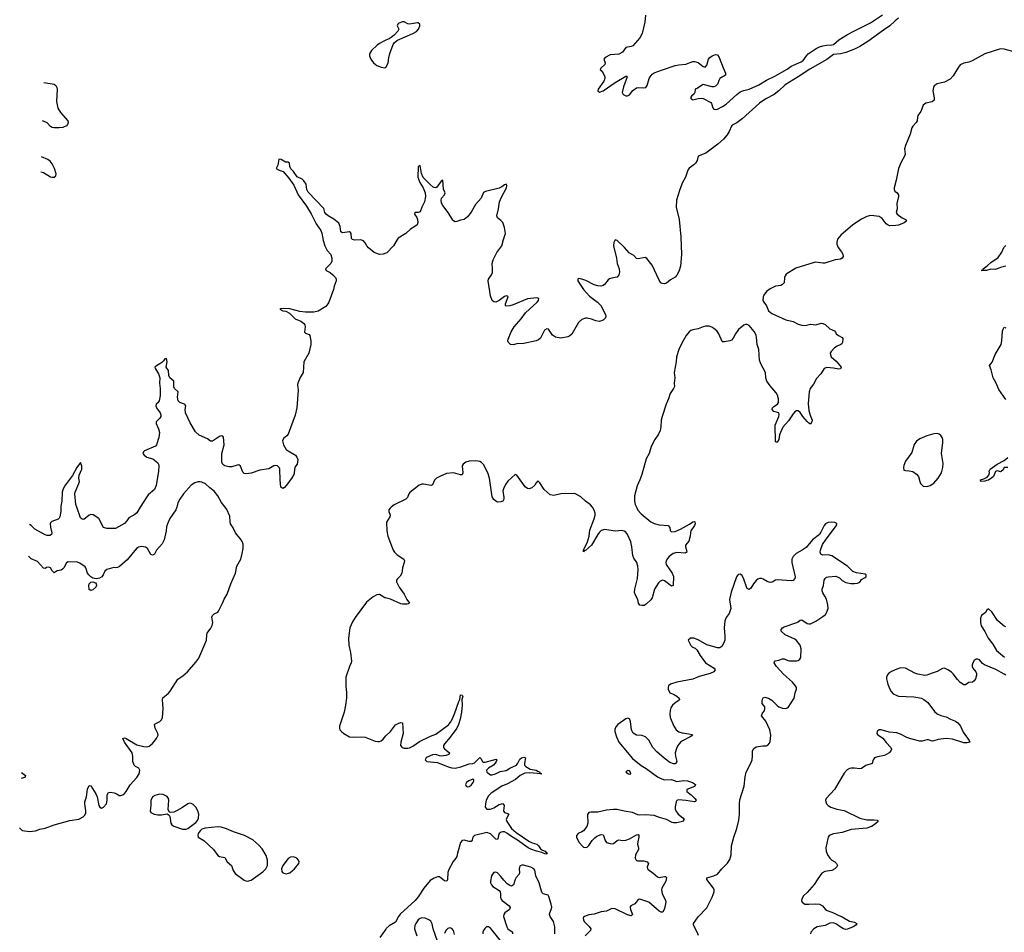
# Model space of a CAD drawing. Header units: inches. Extents: x 1694897 to 1849880, y 907231 to 1017944.
# Tile 8 of 171: x 1695839 to 1707032, y 945169 to 955539. Entities that reach past the tile are written whole.
import ezdxf

# ---------------------------------------------------------------- set-up
doc = ezdxf.new("R2010")
doc.units = ezdxf.units.IN
doc.header["$MEASUREMENT"] = 0
for name, color, linetype in [('B6994', 7, 'Continuous'), ('B6995', 7, 'Continuous'), ('B7904', 7, 'Continuous'), ('B7905', 7, 'Continuous')]:
    doc.layers.add(name, color=color, linetype=linetype)

msp = doc.modelspace()

# ---------------------------------------------------------------- linework, layer by layer
at = {"layer": 'B6994', "color": 6, "elevation": 600}
for points in [[(1695839, 946357), (1695843, 946350), (1695867, 946327), (1695950, 946316), (1696018, 946322), (1696070, 946342), (1696130, 946354), (1696230, 946390), (1696410, 946439), (1696510, 946455), (1696560, 946480), (1696580, 946500), (1696592, 946528), (1696593, 946550), (1696580, 946630), (1696580, 946650), (1696600, 946710), (1696610, 946796), (1696630, 946838), (1696650, 946832), (1696704, 946744), (1696719, 946710), (1696740, 946610), (1696750, 946590), (1696770, 946580), (1696794, 946590), (1696825, 946630), (1696835, 946670), (1696835, 946730), (1696850, 946757), (1696870, 946762), (1696914, 946754), (1696942, 946742), (1696970, 946723), (1696990, 946722), (1697010, 946731), (1697030, 946745), (1697051, 946769), (1697095, 946845), (1697172, 946928), (1697197, 946970), (1697206, 947010), (1697195, 947035), (1697155, 947055), (1697142, 947070), (1697126, 947110), (1697126, 947170), (1697117, 947210), (1697030, 947331), (1697012, 947370), (1697030, 947377), (1697048, 947370), (1697170, 947301), (1697250, 947281), (1697290, 947277), (1697310, 947285), (1697350, 947313), (1697396, 947370), (1697413, 947410), (1697410, 947430), (1697378, 947490), (1697371, 947529), (1697381, 947539), (1697434, 947566), (1697450, 947584), (1697461, 947610), (1697472, 947712), (1697462, 947810), (1697467, 947833), (1697530, 947887), (1697550, 947911), (1697636, 948044), (1697695, 948085), (1697746, 948130), (1697841, 948239), (1697874, 948286), (1697957, 948470), (1697963, 948490), (1697965, 948550), (1697971, 948569), (1698014, 948626), (1698026, 948654), (1698035, 948690), (1698023, 948750), (1698030, 948770), (1698050, 948787), (1698090, 948807), (1698100, 948820), (1698132, 948888), (1698150, 948915), (1698165, 948955), (1698198, 949010), (1698240, 949130), (1698291, 949249), (1698309, 949331), (1698352, 949410), (1698370, 949474), (1698380, 949530), (1698378, 949578), (1698369, 949610), (1698358, 949630), (1698294, 949710), (1698266, 949766), (1698237, 949810), (1698232, 949830), (1698230, 949899), (1698195, 949975), (1698175, 950000)], [(1697624, 950000), (1697616, 949970), (1697548, 949870), (1697519, 949810), (1697510, 949775), (1697506, 949730), (1697482, 949630), (1697458, 949582), (1697394, 949510), (1697370, 949467), (1697350, 949453), (1697330, 949463), (1697291, 949530), (1697270, 949544), (1697226, 949554), (1697190, 949547), (1697169, 949530), (1697060, 949400), (1696973, 949327), (1696950, 949315), (1696930, 949311), (1696910, 949313), (1696830, 949290), (1696808, 949272), (1696790, 949230), (1696773, 949210), (1696746, 949194), (1696710, 949186), (1696672, 949192), (1696647, 949207), (1696624, 949230), (1696611, 949250), (1696591, 949311), (1696582, 949322), (1696525, 949365), (1696495, 949375), (1696390, 949379), (1696370, 949367), (1696340, 949310), (1696326, 949294), (1696310, 949285), (1696265, 949275), (1696230, 949253), (1696210, 949276), (1696190, 949311), (1696170, 949319), (1696146, 949314), (1696130, 949303), (1696110, 949307), (1696041, 949381), (1695970, 949413), (1695940, 949443)], [(1696308, 950000), (1696307, 949950), (1696297, 949890), (1696290, 949876), (1696276, 949864), (1696204, 949836), (1696190, 949823), (1696186, 949810), (1696188, 949772), (1696205, 949710), (1696200, 949690), (1696181, 949679), (1696150, 949679), (1696130, 949685), (1696010, 949749), (1695971, 949791), (1695951, 949803)], [(1697210, 950000), (1697170, 949935), (1697150, 949915), (1697081, 949879), (1697057, 949843), (1697030, 949816), (1696930, 949759), (1696830, 949756), (1696791, 949770), (1696739, 949870), (1696673, 949913), (1696650, 949918), (1696630, 949908), (1696570, 949860), (1696550, 949863), (1696530, 949878), (1696489, 950000)], [(1700000, 948969), (1699990, 948971), (1699930, 949006), (1699898, 949002), (1699859, 948981), (1699781, 948919), (1699654, 948746), (1699624, 948696), (1699594, 948630), (1699578, 948510), (1699579, 948430), (1699601, 948350), (1699610, 948250), (1699607, 948230), (1699588, 948190), (1699546, 948070), (1699546, 947970), (1699556, 947890), (1699553, 947833), (1699543, 947750), (1699527, 947670), (1699474, 947510), (1699473, 947490), (1699480, 947470), (1699497, 947450), (1699524, 947430), (1699590, 947391), (1699630, 947386), (1699730, 947390), (1699766, 947386), (1699882, 947342), (1699910, 947336), (1699930, 947338), (1699950, 947346), (1699970, 947363), (1700000, 947400)], [(1695860, 946985), (1695904, 946950), (1695902, 946938), (1695899, 946930), (1695858, 946918)], [(1700000, 945203), (1699932, 945110)]]:
    msp.add_lwpolyline(points, dxfattribs=at)
for points in [[(1696650, 949052), (1696630, 949064), (1696626, 949110), (1696630, 949130), (1696639, 949141), (1696650, 949148), (1696670, 949151), (1696700, 949140), (1696710, 949130), (1696714, 949110), (1696705, 949090), (1696670, 949060)], [(1697430, 946739), (1697376, 946724), (1697350, 946707), (1697330, 946668), (1697329, 946610), (1697322, 946550), (1697332, 946530), (1697367, 946510), (1697410, 946503), (1697450, 946504), (1697517, 946517), (1697540, 946500), (1697546, 946486), (1697558, 946410), (1697570, 946389), (1697590, 946377), (1697690, 946341), (1697730, 946340), (1697750, 946347), (1697843, 946417), (1697862, 946438), (1697873, 946467), (1697875, 946510), (1697866, 946550), (1697840, 946590), (1697810, 946621), (1697790, 946634), (1697770, 946636), (1697750, 946628), (1697692, 946588), (1697630, 946553), (1697590, 946535), (1697551, 946531), (1697537, 946537), (1697526, 946566), (1697534, 946670), (1697531, 946691), (1697514, 946714), (1697470, 946735)], [(1698090, 946367), (1697949, 946351), (1697910, 946340), (1697890, 946324), (1697867, 946290), (1697863, 946270), (1697870, 946250), (1697931, 946211), (1698042, 946110), (1698090, 946041), (1698110, 946029), (1698170, 946019), (1698199, 945970), (1698248, 945930), (1698265, 945870), (1698290, 945839), (1698390, 945763), (1698410, 945753), (1698430, 945750), (1698470, 945762), (1698604, 945856), (1698636, 945890), (1698655, 945930), (1698658, 945990), (1698643, 946043), (1698596, 946116), (1698559, 946159), (1698490, 946218), (1698393, 946270), (1698270, 946312), (1698190, 946345), (1698130, 946362)], [(1698950, 946026), (1698916, 946024), (1698890, 946009), (1698830, 945930), (1698815, 945890), (1698820, 945860), (1698826, 945850), (1698841, 945841), (1698870, 945834), (1698910, 945846), (1698965, 945890), (1699011, 945950), (1699015, 945970), (1699007, 945990), (1698989, 946010)]]:
    msp.add_lwpolyline(points, close=True, dxfattribs=at)
at = {"layer": 'B6995', "color": 6}
for points, elevation in [([(1700000, 955305), (1699970, 955292), (1699930, 955268), (1699904, 955250), (1699839, 955190), (1699817, 955150), (1699816, 955130), (1699830, 955090), (1699862, 955050), (1699900, 955020), (1699950, 954998), (1699990, 954992), (1700000, 955000)], 700), ([(1696114, 954824), (1696230, 954805), (1696252, 954790), (1696261, 954770), (1696265, 954750), (1696259, 954610), (1696272, 954532), (1696303, 954483), (1696386, 954390), (1696389, 954370), (1696384, 954350), (1696370, 954334), (1696330, 954314), (1696290, 954310), (1696230, 954312), (1696210, 954315), (1696190, 954325), (1696150, 954368), (1696110, 954387), (1696100, 954389)], 700), ([(1696081, 953810), (1696110, 953802), (1696190, 953755), (1696210, 953748), (1696230, 953748), (1696250, 953766), (1696253, 953787), (1696236, 953850), (1696210, 953900), (1696185, 953930), (1696160, 953950), (1696087, 953982)], 700), ([(1700000, 952886), (1699970, 952876), (1699930, 952872), (1699870, 952894), (1699806, 952946), (1699786, 952970), (1699765, 953005), (1699746, 953026), (1699716, 953036), (1699650, 953035), (1699623, 953043), (1699612, 953052), (1699609, 953110), (1699601, 953121), (1699587, 953127), (1699510, 953119), (1699490, 953130), (1699482, 953190), (1699466, 953226), (1699412, 953272), (1699347, 953310), (1699322, 953330), (1699309, 953350), (1699295, 953395), (1699119, 953579), (1699102, 953610), (1699095, 953670), (1699070, 953709), (1699050, 953726), (1698995, 953755), (1698953, 953813), (1698923, 953843), (1698911, 953870), (1698906, 953910), (1698890, 953919), (1698862, 953922), (1698810, 953950), (1698785, 953955), (1698775, 953885), (1698754, 953850), (1698789, 953830), (1698834, 953814), (1698900, 953740), (1698957, 953657), (1699006, 953550), (1699100, 953420), (1699152, 953332), (1699210, 953219), (1699263, 953143), (1699274, 953114), (1699288, 953030), (1699308, 952968), (1699335, 952915), (1699375, 952870), (1699389, 952830), (1699386, 952794), (1699377, 952770), (1699315, 952710), (1699323, 952690), (1699367, 952667), (1699400, 952640), (1699429, 952609), (1699436, 952590), (1699435, 952570), (1699414, 952510), (1699408, 952472), (1699355, 952330), (1699343, 952310), (1699318, 952282), (1699231, 952229), (1699184, 952216), (1699090, 952215), (1699024, 952224), (1698910, 952254), (1698841, 952259), (1698805, 952255), (1698798, 952250), (1698830, 952231), (1698866, 952226), (1698905, 952205), (1698970, 952140), (1699034, 952114), (1699066, 952090), (1699079, 952070), (1699086, 952050), (1699075, 951990), (1699090, 951977), (1699130, 951961), (1699139, 951950), (1699150, 951890), (1699148, 951850), (1699126, 951750), (1699070, 951650), (1699060, 951530), (1699027, 951473), (1699000, 951410), (1698998, 951390), (1699006, 951330), (1698988, 951130), (1698970, 951044), (1698890, 950830), (1698875, 950810), (1698840, 950780), (1698828, 950752), (1698839, 950710), (1698870, 950656), (1698890, 950639), (1698973, 950590), (1698991, 950570), (1699001, 950541), (1698993, 950490), (1698966, 950454), (1698961, 950390), (1698954, 950370), (1698930, 950325), (1698870, 950245), (1698850, 950222), (1698830, 950212), (1698809, 950229), (1698800, 950310), (1698798, 950430), (1698790, 950450), (1698770, 950470), (1698750, 950474), (1698730, 950469), (1698670, 950437), (1698570, 950421), (1698470, 950385), (1698418, 950378), (1698390, 950383), (1698376, 950396), (1698350, 950467), (1698330, 950480), (1698310, 950479), (1698250, 950460), (1698218, 950458), (1698170, 950469), (1698150, 950486), (1698138, 950510), (1698136, 950570), (1698139, 950610), (1698164, 950710), (1698157, 950797), (1698150, 950807), (1698130, 950810), (1698110, 950802), (1698030, 950749), (1698010, 950750), (1697975, 950775), (1697878, 950818), (1697837, 950857), (1697777, 950957), (1697725, 951070), (1697720, 951110), (1697728, 951150), (1697722, 951162), (1697714, 951170), (1697661, 951190), (1697641, 951210), (1697633, 951250), (1697639, 951310), (1697600, 951350), (1697590, 951367), (1697590, 951430), (1697547, 951470), (1697536, 951496), (1697530, 951554), (1697505, 951590), (1697515, 951650), (1697510, 951691), (1697490, 951686), (1697476, 951664), (1697456, 951644), (1697433, 951627), (1697393, 951607), (1697377, 951590), (1697383, 951570), (1697416, 951516), (1697432, 951470), (1697428, 951410), (1697437, 951350), (1697438, 951270), (1697425, 951210), (1697410, 951186), (1697391, 951170), (1697387, 951150), (1697395, 951130), (1697437, 951070), (1697444, 951050), (1697443, 951030), (1697434, 951010), (1697392, 950968), (1697392, 950950), (1697417, 950890), (1697427, 950850), (1697422, 950790), (1697396, 950710), (1697385, 950695), (1697260, 950640), (1697245, 950630), (1697241, 950610), (1697253, 950590), (1697286, 950570), (1697352, 950550), (1697410, 950502), (1697417, 950490), (1697421, 950470), (1697418, 950410), (1697392, 950248), (1697370, 950199), (1697301, 950139), (1697283, 950117), (1697210, 950000)], 600), ([(1696489, 950000), (1696478, 950030), (1696466, 950150), (1696469, 950171), (1696513, 950270), (1696518, 950290), (1696513, 950330), (1696516, 950364), (1696546, 950430), (1696545, 950465), (1696530, 950506), (1696490, 950450), (1696439, 950361), (1696350, 950237), (1696330, 950197), (1696323, 950170), (1696319, 950070), (1696308, 950010), (1696308, 950000)], 600), ([(1698175, 950000), (1698133, 950053), (1698091, 950130), (1698050, 950183), (1698001, 950221), (1697950, 950267), (1697910, 950285), (1697890, 950289), (1697870, 950288), (1697830, 950276), (1697790, 950250), (1697700, 950150), (1697658, 950090), (1697638, 950050), (1697624, 950000)], 600)]:
    msp.add_lwpolyline(points, dxfattribs=dict(at, elevation=elevation))
at = {"layer": 'B7904', "color": 6}
for points, elevation in [([(1700062, 950000), (1700049, 949990), (1700035, 949970), (1700035, 949950), (1700050, 949910), (1700047, 949890), (1700010, 949830), (1700013, 949730), (1700024, 949670), (1700086, 949510), (1700098, 949490), (1700130, 949457), (1700206, 949410), (1700212, 949390), (1700210, 949370), (1700190, 949310), (1700182, 949250), (1700164, 949216), (1700130, 949183), (1700124, 949170), (1700124, 949150), (1700152, 949090), (1700210, 949010), (1700239, 948950), (1700270, 948910), (1700259, 948901), (1700242, 948898), (1700190, 948898), (1700170, 948902), (1700056, 948956), (1700000, 948969)], 600), ([(1702850, 950000), (1702866, 949966), (1702903, 949923), (1703014, 949834), (1703050, 949813), (1703110, 949800), (1703210, 949790), (1703230, 949770), (1703235, 949735), (1703243, 949723), (1703250, 949719), (1703290, 949725), (1703350, 949749), (1703455, 949805), (1703490, 949834), (1703510, 949838), (1703513, 949833), (1703516, 949810), (1703511, 949790), (1703470, 949730), (1703463, 949710), (1703461, 949670), (1703446, 949614), (1703408, 949570), (1703408, 949550), (1703420, 949510), (1703422, 949490), (1703417, 949483), (1703404, 949476), (1703310, 949483), (1703266, 949474), (1703221, 949439), (1703202, 949418), (1703189, 949391), (1703186, 949370), (1703189, 949350), (1703255, 949250), (1703273, 949213), (1703268, 949110), (1703250, 949104), (1703170, 949162), (1703150, 949170), (1703120, 949160), (1703099, 949141), (1703055, 949070), (1703029, 948970), (1703014, 948946), (1702962, 948898), (1702936, 948884), (1702910, 948881), (1702890, 948888), (1702873, 948910), (1702864, 948950), (1702839, 948999), (1702829, 949030), (1702833, 949070), (1702863, 949190), (1702868, 949290), (1702864, 949330), (1702854, 949370), (1702822, 949422), (1702810, 949450), (1702799, 949550), (1702785, 949605), (1702750, 949688), (1702730, 949715), (1702710, 949729), (1702685, 949735), (1702610, 949729), (1702490, 949746), (1702450, 949734), (1702430, 949716), (1702412, 949690), (1702338, 949570), (1702270, 949506), (1702255, 949505), (1702250, 949493), (1702247, 949510), (1702294, 949606), (1702311, 949669), (1702321, 949739), (1702370, 949869), (1702379, 949910), (1702380, 949930), (1702370, 949964), (1702350, 949999), (1702349, 950000)], 600), ([(1703554, 945134), (1703542, 945170), (1703499, 945250), (1703497, 945270), (1703550, 945346), (1703651, 945449), (1703710, 945570), (1703732, 945630), (1703732, 945650), (1703725, 945670), (1703649, 945770), (1703652, 945788), (1703731, 945809), (1703770, 945830), (1703820, 945890), (1703886, 945954), (1703910, 945995), (1703926, 946050), (1703929, 946150), (1703956, 946250), (1703993, 946350), (1704015, 946445), (1704023, 946510), (1704021, 946630), (1704026, 946674), (1704073, 946830), (1704085, 946935), (1704098, 946990), (1704151, 947090), (1704166, 947130), (1704171, 947169), (1704170, 947233), (1704183, 947257), (1704210, 947275), (1704288, 947288), (1704330, 947288), (1704345, 947295), (1704362, 947318), (1704370, 947339), (1704376, 947410), (1704366, 947470), (1704321, 947570), (1704273, 947630), (1704278, 947650), (1704306, 947690), (1704311, 947710), (1704308, 947730), (1704281, 947770), (1704278, 947790), (1704283, 947817), (1704290, 947833), (1704310, 947842), (1704350, 947831), (1704390, 947807), (1704450, 947745), (1704470, 947731), (1704510, 947717), (1704549, 947711), (1704576, 947724), (1704643, 947830), (1704653, 947890), (1704669, 947930), (1704668, 947950), (1704657, 947970), (1704624, 948010), (1704523, 948103), (1704442, 948190), (1704415, 948230), (1704418, 948242), (1704428, 948252), (1704470, 948260), (1704510, 948275), (1704530, 948276), (1704570, 948257), (1704590, 948254), (1704668, 948252), (1704690, 948257), (1704708, 948272), (1704717, 948290), (1704724, 948390), (1704710, 948430), (1704670, 948485), (1704650, 948500), (1704541, 948550), (1704495, 948590), (1704494, 948610), (1704512, 948630), (1704530, 948640), (1704672, 948688), (1704690, 948697), (1704710, 948715), (1704730, 948718), (1704790, 948679), (1704810, 948673), (1704830, 948674), (1704890, 948704), (1704970, 948757), (1704998, 948782), (1705015, 948805), (1705023, 948830), (1705028, 948850), (1705027, 948890), (1705010, 948954), (1704992, 948990), (1704967, 949027), (1704960, 949050), (1704962, 949070), (1704977, 949110), (1704985, 949170), (1704995, 949190), (1705010, 949203), (1705031, 949209), (1705115, 949215), (1705158, 949198), (1705190, 949168), (1705230, 949144), (1705287, 949133), (1705327, 949133), (1705363, 949137), (1705390, 949148), (1705410, 949177), (1705450, 949199), (1705461, 949210), (1705461, 949230), (1705450, 949238), (1705350, 949252), (1705310, 949269), (1705250, 949330), (1705070, 949448), (1705030, 949457), (1704970, 949454), (1704947, 949467), (1704940, 949490), (1704941, 949510), (1704966, 949574), (1705005, 949635), (1705124, 949790), (1705129, 949810), (1705119, 949819), (1705106, 949826), (1705071, 949831), (1705030, 949825), (1705000, 949810), (1704982, 949790), (1704945, 949715), (1704929, 949691), (1704850, 949628), (1704779, 949541), (1704735, 949510), (1704666, 949474), (1704630, 949440), (1704616, 949410), (1704615, 949370), (1704654, 949210), (1704650, 949190), (1704632, 949168), (1704610, 949163), (1704450, 949174), (1704430, 949171), (1704392, 949148), (1704370, 949145), (1704337, 949157), (1704290, 949183), (1704270, 949189), (1704250, 949189), (1704230, 949181), (1704210, 949166), (1704180, 949130), (1704150, 949078), (1704130, 949065), (1704110, 949077), (1704105, 949085), (1704070, 949183), (1704050, 949223), (1704030, 949238), (1704006, 949234), (1703986, 949210), (1703925, 949035), (1703909, 948950), (1703924, 948850), (1703903, 948790), (1703870, 948745), (1703856, 948710), (1703847, 948627), (1703854, 948534), (1703853, 948490), (1703841, 948450), (1703822, 948418), (1703799, 948401), (1703770, 948400), (1703650, 948436), (1703550, 948494), (1703501, 948510), (1703463, 948510), (1703439, 948490), (1703470, 948429), (1703489, 948409), (1703516, 948396), (1703537, 948377), (1703574, 948314), (1703634, 948230), (1703734, 948170), (1703743, 948150), (1703728, 948130), (1703689, 948111), (1703564, 948076), (1703490, 948045), (1703309, 948011), (1703239, 947990), (1703215, 947970), (1703210, 947956), (1703210, 947930), (1703230, 947890), (1703270, 947875), (1703311, 947851), (1703334, 947830), (1703339, 947810), (1703281, 947770), (1703261, 947750), (1703241, 947719), (1703232, 947690), (1703228, 947650), (1703232, 947610), (1703274, 947510), (1703302, 947470), (1703330, 947447), (1703370, 947436), (1703446, 947426), (1703478, 947418), (1703490, 947410), (1703462, 947390), (1703375, 947345), (1703352, 947328), (1703321, 947290), (1703304, 947256), (1703292, 947210), (1703294, 947170), (1703310, 947110), (1703299, 947090), (1703290, 947084), (1703270, 947083), (1703230, 947100), (1703166, 947146), (1703080, 947220), (1703036, 947270), (1702990, 947354), (1702952, 947390), (1702910, 947405), (1702850, 947411), (1702830, 947420), (1702813, 947433), (1702793, 947470), (1702784, 947564), (1702770, 947596), (1702750, 947601), (1702730, 947594), (1702640, 947530), (1702616, 947504), (1702605, 947475), (1702606, 947450), (1702622, 947390), (1702650, 947330), (1702805, 947145), (1702904, 947064), (1702960, 947030), (1703090, 946936), (1703119, 946919), (1703170, 946900), (1703250, 946906), (1703310, 946883), (1703387, 946893), (1703430, 946890), (1703487, 946870), (1703522, 946850), (1703512, 946830), (1703490, 946817), (1703422, 946790), (1703421, 946770), (1703471, 946731), (1703515, 946690), (1703530, 946670), (1703523, 946657), (1703510, 946650), (1703410, 946668), (1703327, 946673), (1703310, 946668), (1703301, 946650), (1703290, 946594), (1703291, 946570), (1703297, 946550), (1703326, 946510), (1703379, 946470), (1703393, 946450), (1703373, 946430), (1703310, 946414), (1703270, 946414), (1703257, 946417), (1703190, 946452), (1703114, 946474), (1703050, 946498), (1702950, 946504), (1702890, 946499), (1702864, 946504), (1702806, 946530), (1702710, 946545), (1702630, 946565), (1702590, 946566), (1702510, 946558), (1702410, 946535), (1702330, 946536), (1702310, 946531), (1702294, 946506), (1702296, 946410), (1702288, 946370), (1702250, 946322), (1702231, 946309), (1702188, 946292), (1702170, 946270), (1702169, 946250), (1702175, 946230), (1702199, 946190), (1702234, 946150), (1702250, 946137), (1702270, 946131), (1702290, 946137), (1702310, 946154), (1702347, 946213), (1702376, 946244), (1702400, 946260), (1702450, 946280), (1702470, 946277), (1702477, 946270), (1702494, 946214), (1702510, 946191), (1702550, 946177), (1702570, 946174), (1702590, 946179), (1702630, 946214), (1702650, 946219), (1702690, 946212), (1702730, 946216), (1702770, 946230), (1702850, 946277), (1702870, 946279), (1702879, 946270), (1702879, 946250), (1702864, 946196), (1702863, 946170), (1702874, 946130), (1702873, 946110), (1702840, 946050), (1702836, 946010), (1702845, 945990), (1702862, 945982), (1702930, 945981), (1702972, 945970), (1702986, 945950), (1702972, 945910), (1702975, 945890), (1702983, 945883), (1703042, 945842), (1703090, 945800), (1703110, 945793), (1703170, 945804), (1703182, 945802), (1703193, 945790), (1703186, 945750), (1703140, 945670), (1703135, 945650), (1703142, 945610), (1703180, 945530), (1703185, 945510), (1703170, 945441), (1703150, 945398), (1703130, 945398), (1703110, 945411), (1702990, 945510), (1702890, 945547), (1702870, 945543), (1702847, 945510), (1702830, 945494), (1702786, 945470), (1702780, 945460), (1702777, 945450), (1702782, 945430), (1702807, 945370), (1702790, 945356), (1702750, 945369), (1702610, 945434), (1702570, 945439), (1702510, 945410), (1702450, 945403), (1702370, 945377), (1702310, 945368), (1702259, 945350), (1702250, 945340), (1702245, 945330), (1702247, 945310), (1702257, 945290), (1702314, 945234), (1702331, 945210), (1702328, 945190), (1702268, 945130)], 700), ([(1707050, 948639), (1707030, 948646), (1706984, 948684), (1706953, 948713), (1706890, 948812), (1706850, 948845), (1706831, 948830), (1706817, 948803), (1706771, 948770), (1706760, 948740), (1706761, 948690), (1706770, 948650), (1706809, 948589), (1706849, 948510), (1706902, 948442), (1706943, 948370), (1707034, 948294)], 700), ([(1707050, 948092), (1707030, 948101), (1706936, 948156), (1706808, 948208), (1706785, 948225), (1706750, 948265), (1706730, 948274), (1706710, 948273), (1706690, 948259), (1706672, 948230), (1706667, 948210), (1706666, 948190), (1706674, 948170), (1706707, 948130), (1706715, 948110), (1706716, 948090), (1706705, 948050), (1706690, 948025), (1706670, 948012), (1706630, 948006), (1706590, 947980), (1706570, 947981), (1706530, 948009), (1706500, 948040), (1706450, 948108), (1706430, 948126), (1706390, 948153), (1706350, 948169), (1706330, 948165), (1706269, 948131), (1706210, 948115), (1706150, 948091), (1706130, 948089), (1706050, 948102), (1706013, 948113), (1705910, 948169), (1705853, 948173), (1705810, 948160), (1705750, 948132), (1705715, 948110), (1705704, 948096), (1705694, 948070), (1705693, 948050), (1705706, 947990), (1705731, 947930), (1705746, 947906), (1705770, 947880), (1705802, 947862), (1705830, 947853), (1706004, 947844), (1706090, 947828), (1706116, 947816), (1706161, 947781), (1706239, 947679), (1706270, 947651), (1706310, 947632), (1706370, 947619), (1706418, 947590), (1706475, 947570), (1706504, 947550), (1706533, 947513), (1706564, 947444), (1706632, 947350), (1706639, 947330), (1706610, 947322), (1706570, 947323), (1706442, 947362), (1706370, 947370), (1706279, 947361), (1706230, 947343), (1706210, 947342), (1706170, 947356), (1706150, 947358), (1706098, 947342), (1706070, 947340), (1705968, 947368), (1705924, 947384), (1705850, 947421), (1705810, 947434), (1705724, 947444), (1705630, 947471), (1705610, 947468), (1705590, 947455), (1705585, 947450), (1705583, 947430), (1705590, 947418), (1705650, 947376), (1705690, 947325), (1705742, 947270), (1705749, 947250), (1705742, 947230), (1705721, 947210), (1705670, 947180), (1705590, 947163), (1705556, 947150), (1705542, 947130), (1705531, 947089), (1705457, 947063), (1705410, 947030), (1705390, 947025), (1705330, 947033), (1705290, 947034), (1705270, 947030), (1705244, 947016), (1705210, 946977), (1705102, 946790), (1705008, 946690), (1704999, 946670), (1705002, 946650), (1705012, 946630), (1705030, 946610), (1705061, 946590), (1705129, 946569), (1705212, 946552), (1705390, 946465), (1705470, 946446), (1705548, 946448), (1705585, 946445), (1705598, 946430), (1705552, 946390), (1705521, 946370), (1705470, 946352), (1705290, 946338), (1705190, 946303), (1705091, 946289), (1705042, 946270), (1705028, 946252), (1705024, 946236), (1705004, 946130), (1705005, 946090), (1705021, 946050), (1705047, 946010), (1705070, 945990), (1705106, 945970), (1705125, 945950), (1705134, 945930), (1705128, 945912), (1705104, 945890), (1705070, 945871), (1704990, 945861), (1704959, 945841), (1704910, 945778), (1704869, 945711), (1704790, 945621), (1704750, 945583), (1704729, 945550), (1704727, 945530), (1704734, 945510), (1704765, 945490), (1704810, 945487), (1704890, 945494), (1704930, 945488), (1704966, 945470), (1704998, 945430), (1705017, 945417), (1705090, 945390), (1705142, 945362), (1705190, 945345), (1705270, 945296), (1705330, 945285), (1705356, 945270), (1705344, 945250), (1705312, 945230), (1705250, 945203), (1705230, 945202), (1705204, 945210), (1705165, 945230), (1705123, 945263), (1705090, 945276), (1705050, 945272), (1704994, 945246), (1704906, 945230), (1704867, 945210), (1704834, 945170), (1704828, 945150)], 700), ([(1700000, 947400), (1700054, 947450), (1700110, 947528), (1700150, 947547), (1700172, 947552), (1700189, 947549), (1700197, 947430), (1700171, 947330), (1700169, 947290), (1700188, 947270), (1700210, 947262), (1700250, 947260), (1700270, 947266), (1700310, 947286), (1700384, 947336), (1700510, 947397), (1700570, 947419), (1700715, 947525), (1700748, 947572), (1700782, 947650), (1700830, 947790), (1700844, 947816), (1700850, 947866), (1700870, 947865), (1700875, 947850), (1700865, 947815), (1700870, 947750), (1700862, 947670), (1700848, 947590), (1700828, 947530), (1700810, 947490), (1700733, 947387), (1700669, 947310), (1700658, 947290), (1700657, 947270), (1700670, 947252), (1700724, 947210), (1700719, 947190), (1700682, 947178), (1700630, 947171), (1700610, 947173), (1700568, 947188), (1700530, 947187), (1700470, 947158), (1700459, 947150), (1700448, 947130), (1700469, 947109), (1700590, 947097), (1700710, 947048), (1700750, 947039), (1700790, 947036), (1700855, 947050), (1700950, 947084), (1700990, 947086), (1701010, 947093), (1701070, 947155), (1701083, 947143), (1701099, 947110), (1701110, 947101), (1701130, 947101), (1701256, 947136), (1701262, 947130), (1701257, 947110), (1701244, 947090), (1701224, 947070), (1701167, 947033), (1701147, 947010), (1701148, 946990), (1701160, 946980), (1701190, 946960), (1701210, 946958), (1701247, 946970), (1701302, 946998), (1701370, 947009), (1701410, 947035), (1701485, 947070), (1701501, 947090), (1701525, 947135), (1701542, 947150), (1701570, 947158), (1701590, 947150), (1701576, 947090), (1701579, 947070), (1701593, 947053), (1701643, 947023), (1701710, 947010), (1701730, 947001), (1701753, 946990), (1701753, 946973), (1701773, 946970), (1701630, 946983), (1701582, 946978), (1701528, 946952), (1701475, 946905), (1701385, 946855), (1701320, 946830), (1701200, 946750), (1701170, 946718), (1701141, 946670), (1701133, 946630), (1701132, 946590), (1701150, 946567), (1701190, 946568), (1701230, 946585), (1701290, 946620), (1701332, 946632), (1701346, 946610), (1701340, 946550), (1701343, 946543), (1701351, 946531), (1701390, 946519), (1701401, 946510), (1701376, 946470), (1701370, 946450), (1701378, 946430), (1701430, 946350), (1701484, 946304), (1701626, 946206), (1701666, 946186), (1701716, 946170), (1701737, 946150), (1701758, 946118), (1701781, 946101), (1701813, 946090), (1701820, 946080), (1701838, 946070), (1701837, 946063), (1701830, 946057), (1701810, 946060), (1701775, 946075), (1701713, 946090), (1701650, 946114), (1701620, 946130), (1701497, 946217), (1701430, 946256), (1701377, 946297), (1701350, 946309), (1701330, 946312), (1701312, 946308), (1701290, 946291), (1701281, 946270), (1701276, 946230), (1701270, 946222), (1701250, 946229), (1701190, 946287), (1701150, 946304), (1701010, 946270), (1700991, 946250), (1700983, 946217), (1700970, 946202), (1700950, 946201), (1700890, 946215), (1700869, 946211), (1700849, 946190), (1700816, 946070), (1700810, 946030), (1700798, 946010), (1700765, 945975), (1700716, 945884), (1700707, 945850), (1700703, 945770), (1700693, 945750), (1700670, 945754), (1700610, 945798), (1700590, 945800), (1700550, 945786), (1700504, 945756), (1700432, 945670), (1700370, 945573), (1700335, 945530), (1700165, 945375), (1700146, 945350), (1700110, 945286), (1700039, 945241), (1700007, 945213), (1700000, 945203)], 600), ([(1701922, 945150), (1701922, 945230), (1701906, 945290), (1701869, 945349), (1701863, 945370), (1701864, 945390), (1701882, 945430), (1701887, 945453), (1701882, 945490), (1701856, 945576), (1701846, 945590), (1701790, 945606), (1701779, 945619), (1701770, 945637), (1701746, 945730), (1701708, 945810), (1701694, 945874), (1701684, 945890), (1701651, 945910), (1701568, 945932), (1701548, 945932), (1701530, 945923), (1701521, 945910), (1701518, 945890), (1701522, 945850), (1701516, 945830), (1701483, 945790), (1701472, 945770), (1701453, 945707), (1701430, 945695), (1701410, 945701), (1701380, 945720), (1701341, 945761), (1701310, 945803), (1701270, 945843), (1701250, 945853), (1701230, 945848), (1701213, 945830), (1701203, 945810), (1701192, 945750), (1701193, 945730), (1701201, 945710), (1701217, 945690), (1701290, 945646), (1701301, 945630), (1701306, 945610), (1701303, 945570), (1701309, 945550), (1701325, 945530), (1701403, 945470), (1701416, 945450), (1701407, 945430), (1701355, 945390), (1701342, 945370), (1701339, 945350), (1701376, 945230), (1701390, 945209), (1701436, 945176), (1701440, 945170), (1701440, 945150)], 700), ([(1700588, 945070), (1700539, 945210), (1700527, 945267), (1700514, 945294), (1700491, 945311), (1700448, 945328), (1700412, 945332), (1700390, 945325), (1700368, 945310), (1700341, 945270), (1700332, 945248), (1700329, 945210), (1700352, 945130)], 700), ([(1700783, 945143), (1700769, 945190), (1700750, 945214), (1700730, 945221), (1700707, 945213), (1700685, 945190), (1700670, 945155)], 700), ([(1701330, 945043), (1701210, 945195), (1701190, 945218), (1701170, 945233), (1701147, 945233), (1701126, 945214), (1701110, 945190), (1701103, 945170), (1701104, 945150)], 700)]:
    msp.add_lwpolyline(points, dxfattribs=dict(at, elevation=elevation))
for points, elevation in [([(1702750, 947009), (1702731, 946990), (1702758, 946970), (1702770, 946967), (1702788, 946970), (1702783, 946990), (1702770, 947003)], 700), ([(1700990, 946908), (1700944, 946890), (1700918, 946870), (1700910, 946856), (1700907, 946850), (1700913, 946830), (1700930, 946821), (1700950, 946824), (1700970, 946840), (1700994, 946870), (1701003, 946890), (1701000, 946900)], 600)]:
    msp.add_lwpolyline(points, close=True, dxfattribs=dict(at, elevation=elevation))
at = {"layer": 'B7905', "color": 6}
for points, elevation in [([(1702953, 955590), (1702946, 955510), (1702916, 955384), (1702890, 955332), (1702810, 955244), (1702790, 955235), (1702730, 955222), (1702693, 955170), (1702650, 955147), (1702550, 955138), (1702493, 955110), (1702478, 955090), (1702496, 955050), (1702490, 955030), (1702445, 954990), (1702437, 954970), (1702450, 954961), (1702470, 954933), (1702489, 954890), (1702490, 954870), (1702479, 954841), (1702416, 954750), (1702411, 954730), (1702430, 954716), (1702470, 954732), (1702610, 954825), (1702730, 954899), (1702738, 954898), (1702746, 954890), (1702702, 954778), (1702689, 954710), (1702695, 954695), (1702706, 954686), (1702730, 954674), (1702750, 954674), (1702770, 954686), (1702810, 954736), (1702850, 954763), (1702870, 954767), (1702930, 954763), (1702955, 954770), (1702972, 954790), (1702994, 954870), (1703005, 954890), (1703030, 954922), (1703050, 954936), (1703133, 954967), (1703290, 955017), (1703330, 955026), (1703410, 955034), (1703490, 955063), (1703510, 955065), (1703550, 955052), (1703610, 955008), (1703630, 955001), (1703650, 955022), (1703670, 955090), (1703685, 955110), (1703710, 955130), (1703750, 955144), (1703770, 955138), (1703791, 955111), (1703834, 954994), (1703863, 954930), (1703861, 954910), (1703799, 954870), (1703786, 954850), (1703774, 954810), (1703750, 954784), (1703730, 954776), (1703710, 954776), (1703610, 954801), (1703590, 954793), (1703542, 954758), (1703519, 954750), (1703513, 954710), (1703505, 954695), (1703477, 954670), (1703463, 954650), (1703475, 954635), (1703490, 954628), (1703550, 954645), (1703590, 954648), (1703610, 954642), (1703697, 954597), (1703705, 954585), (1703718, 954538), (1703730, 954522), (1703750, 954518), (1703770, 954523), (1703830, 954551), (1703870, 954579), (1703990, 954689), (1704030, 954718), (1704070, 954735), (1704130, 954748), (1704242, 954798), (1704330, 954852), (1704423, 954897), (1704562, 954978), (1704610, 955011), (1704721, 955059), (1704744, 955076), (1704782, 955130), (1704802, 955150), (1704892, 955210), (1704930, 955230), (1704970, 955244), (1705010, 955250), (1705070, 955252), (1705090, 955258), (1705152, 955310), (1705250, 955370), (1705321, 955410), (1705510, 955504), (1705646, 955594)], 600), ([(1705830, 955555), (1705790, 955526), (1705732, 955468), (1705659, 955421), (1705480, 955290), (1705390, 955234), (1705330, 955203), (1705230, 955167), (1705170, 955151), (1705090, 955145), (1705015, 955085), (1704822, 954978), (1704690, 954889), (1704542, 954798), (1704468, 954730), (1704416, 954690), (1704321, 954639), (1704250, 954592), (1704050, 954413), (1703990, 954369), (1703939, 954341), (1703930, 954330), (1703904, 954270), (1703880, 954230), (1703838, 954182), (1703774, 954126), (1703637, 954023), (1703553, 953990), (1703540, 953940), (1703521, 953910), (1703501, 953890), (1703450, 953852), (1703435, 953830), (1703409, 953751), (1703374, 953690), (1703343, 953610), (1703307, 953487), (1703301, 953410), (1703336, 953270), (1703356, 953070), (1703361, 952870), (1703350, 952740), (1703330, 952676), (1703310, 952635), (1703290, 952614), (1703238, 952582), (1703190, 952544), (1703170, 952536), (1703142, 952542), (1703129, 952550), (1703110, 952580), (1703030, 952749), (1702970, 952827), (1702950, 952837), (1702870, 952823), (1702850, 952826), (1702819, 952859), (1702766, 952890), (1702714, 952950), (1702630, 953029), (1702610, 953037), (1702592, 953008), (1702591, 952970), (1702624, 952830), (1702631, 952770), (1702652, 952710), (1702658, 952670), (1702650, 952641), (1702630, 952615), (1702610, 952608), (1702570, 952604), (1702545, 952595), (1702530, 952585), (1702486, 952530), (1702470, 952519), (1702447, 952513), (1702410, 952516), (1702370, 952528), (1702275, 952575), (1702228, 952592), (1702190, 952600), (1702182, 952590), (1702185, 952570), (1702209, 952529), (1702250, 952472), (1702317, 952397), (1702408, 952330), (1702446, 952290), (1702498, 952190), (1702503, 952170), (1702499, 952150), (1702470, 952123), (1702430, 952111), (1702390, 952117), (1702338, 952138), (1702290, 952147), (1702270, 952147), (1702230, 952133), (1702190, 952100), (1702115, 951965), (1702094, 951946), (1702070, 951936), (1701990, 951922), (1701931, 951931), (1701896, 951956), (1701850, 952022), (1701830, 952028), (1701806, 952010), (1701759, 951921), (1701737, 951903), (1701709, 951891), (1701570, 951859), (1701490, 951855), (1701450, 951843), (1701419, 951850), (1701396, 951870), (1701390, 951890), (1701393, 951910), (1701427, 951993), (1701459, 952050), (1701539, 952141), (1701590, 952209), (1701721, 952330), (1701737, 952350), (1701742, 952370), (1701717, 952377), (1701610, 952368), (1701450, 952299), (1701410, 952287), (1701370, 952284), (1701362, 952290), (1701363, 952310), (1701391, 952390), (1701379, 952399), (1701370, 952401), (1701350, 952395), (1701290, 952347), (1701250, 952330), (1701230, 952333), (1701210, 952350), (1701190, 952401), (1701166, 952570), (1701169, 952590), (1701201, 952639), (1701212, 952668), (1701215, 952710), (1701210, 952770), (1701223, 952810), (1701265, 952895), (1701321, 952970), (1701338, 953042), (1701360, 953110), (1701350, 953179), (1701330, 953233), (1701310, 953257), (1701270, 953287), (1701262, 953310), (1701282, 953390), (1701295, 953470), (1701316, 953524), (1701374, 953630), (1701378, 953650), (1701372, 953672), (1701350, 953664), (1701320, 953640), (1701290, 953623), (1701133, 953587), (1701110, 953574), (1701086, 953510), (1701021, 953439), (1700970, 953353), (1700930, 953299), (1700890, 953270), (1700850, 953263), (1700810, 953246), (1700790, 953243), (1700770, 953253), (1700763, 953263), (1700710, 953350), (1700648, 953428), (1700633, 953453), (1700629, 953490), (1700635, 953510), (1700667, 953550), (1700674, 953570), (1700655, 953615), (1700650, 953717), (1700630, 953706), (1700582, 953638), (1700570, 953630), (1700550, 953632), (1700538, 953638), (1700505, 953665), (1700425, 953745), (1700406, 953790), (1700390, 953881), (1700370, 953866), (1700365, 953750), (1700389, 953690), (1700426, 953630), (1700447, 953570), (1700454, 953530), (1700440, 953470), (1700410, 953410), (1700390, 953356), (1700370, 953349), (1700330, 953350), (1700326, 953330), (1700353, 953293), (1700362, 953270), (1700364, 953236), (1700356, 953210), (1700331, 953189), (1700282, 953158), (1700227, 953110), (1700143, 953057), (1700126, 953034), (1700090, 952969), (1700012, 952890), (1700000, 952886)], 600), ([(1700000, 955000), (1700010, 955008), (1700028, 955050), (1700034, 955106), (1700045, 955155), (1700083, 955257), (1700099, 955281), (1700133, 955307), (1700310, 955381), (1700350, 955406), (1700372, 955430), (1700389, 955470), (1700389, 955490), (1700370, 955503), (1700363, 955503), (1700270, 955490), (1700253, 955493), (1700210, 955516), (1700190, 955516), (1700150, 955501), (1700139, 955490), (1700131, 955470), (1700151, 955430), (1700138, 955410), (1700095, 955365), (1700063, 955337), (1700038, 955322), (1700000, 955305)], 700), ([(1707170, 955168), (1707030, 955206), (1706990, 955207), (1706810, 955151), (1706668, 955072), (1706630, 955058), (1706570, 955044), (1706530, 955027), (1706510, 955001), (1706450, 954902), (1706416, 954864), (1706352, 954828), (1706270, 954810), (1706234, 954786), (1706226, 954770), (1706220, 954730), (1706236, 954650), (1706234, 954626), (1706210, 954604), (1706139, 954590), (1706110, 954568), (1706084, 954496), (1706050, 954450), (1706043, 954430), (1706041, 954390), (1706030, 954370), (1705992, 954330), (1705982, 954310), (1705962, 954238), (1705907, 954110), (1705897, 954070), (1705904, 954010), (1705898, 953990), (1705858, 953922), (1705828, 953850), (1705803, 953717), (1705778, 953630), (1705780, 953610), (1705789, 953590), (1705812, 953570), (1705828, 953548), (1705829, 953530), (1705811, 953451), (1705815, 953390), (1705803, 953350), (1705813, 953330), (1705870, 953289), (1705908, 953270), (1705919, 953250), (1705892, 953230), (1705830, 953205), (1705800, 953200), (1705730, 953198), (1705710, 953203), (1705690, 953220), (1705642, 953282), (1705610, 953302), (1705550, 953312), (1705510, 953313), (1705470, 953303), (1705410, 953274), (1705310, 953209), (1705174, 953090), (1705136, 953044), (1705126, 953010), (1705128, 952988), (1705143, 952950), (1705182, 952902), (1705196, 952876), (1705198, 952850), (1705190, 952830), (1705170, 952819), (1705110, 952811), (1704990, 952773), (1704968, 952772), (1704890, 952785), (1704870, 952782), (1704663, 952717), (1704553, 952647), (1704540, 952630), (1704534, 952610), (1704528, 952550), (1704512, 952530), (1704490, 952520), (1704429, 952510), (1704370, 952480), (1704329, 952450), (1704299, 952410), (1704290, 952390), (1704288, 952350), (1704297, 952330), (1704327, 952287), (1704353, 952230), (1704390, 952202), (1704550, 952127), (1704630, 952108), (1704690, 952079), (1704730, 952068), (1704770, 952064), (1704830, 952081), (1704890, 952073), (1704950, 952089), (1704970, 952088), (1704996, 952076), (1705050, 952027), (1705102, 952002), (1705113, 951990), (1705119, 951970), (1705145, 951950), (1705188, 951928), (1705195, 951915), (1705191, 951870), (1705184, 951856), (1705173, 951847), (1705130, 951831), (1705103, 951810), (1705062, 951770), (1705053, 951750), (1705055, 951730), (1705064, 951710), (1705119, 951659), (1705177, 951590), (1705170, 951573), (1705150, 951569), (1705090, 951581), (1705013, 951587), (1704983, 951577), (1704945, 951515), (1704898, 951462), (1704862, 951398), (1704824, 951350), (1704815, 951310), (1704802, 951178), (1704810, 951100), (1704824, 951044), (1704846, 950990), (1704844, 950970), (1704830, 950945), (1704810, 950953), (1704790, 950974), (1704742, 951030), (1704710, 951076), (1704690, 951095), (1704670, 951094), (1704650, 951082), (1704630, 951060), (1704578, 950982), (1704515, 950910), (1704478, 950822), (1704467, 950770), (1704450, 950739), (1704440, 950740), (1704430, 950748), (1704428, 950930), (1704469, 951030), (1704473, 951053), (1704467, 951070), (1704410, 951088), (1704392, 951110), (1704395, 951130), (1704410, 951144), (1704453, 951170), (1704465, 951190), (1704464, 951230), (1704452, 951272), (1704439, 951299), (1704370, 951378), (1704331, 951431), (1704321, 951470), (1704317, 951530), (1704264, 951630), (1704249, 951669), (1704240, 951790), (1704221, 951850), (1704216, 951930), (1704210, 951956), (1704190, 951996), (1704130, 952064), (1704110, 952075), (1704090, 952074), (1704070, 952067), (1704010, 952017), (1703977, 951970), (1703950, 951920), (1703930, 951899), (1703910, 951890), (1703850, 951878), (1703830, 951878), (1703824, 951884), (1703787, 951970), (1703762, 952002), (1703730, 952032), (1703707, 952047), (1703676, 952056), (1703636, 952056), (1703610, 952051), (1703550, 952025), (1703490, 952016), (1703470, 952008), (1703450, 951993), (1703417, 951950), (1703371, 951870), (1703331, 951790), (1703306, 951710), (1703303, 951650), (1703280, 951530), (1703287, 951470), (1703278, 951410), (1703281, 951370), (1703273, 951350), (1703234, 951290), (1703216, 951230), (1703189, 951171), (1703142, 951030), (1703132, 950990), (1703127, 950913), (1703118, 950870), (1703100, 950830), (1703060, 950770), (1703017, 950690), (1702996, 950610), (1702961, 950550), (1702910, 950370), (1702889, 950310), (1702859, 950241), (1702827, 950130), (1702829, 950069), (1702836, 950030), (1702850, 950000)], 600), ([(1707050, 952737), (1706990, 952723), (1706930, 952699), (1706877, 952703), (1706830, 952690), (1706769, 952690), (1706786, 952694), (1706791, 952710), (1706837, 952743), (1706879, 952781), (1706963, 952837), (1707002, 952898), (1707027, 952950), (1707050, 952975)], 600), ([(1707050, 951223), (1706970, 951338), (1706935, 951415), (1706905, 951470), (1706881, 951561), (1706862, 951610), (1706892, 951648), (1706926, 951734), (1706994, 951850), (1707002, 951890), (1707010, 951999), (1707017, 952023), (1707030, 952044), (1707050, 952039)], 600), ([(1707071, 950449), (1707029, 950451), (1707017, 950423), (1706996, 950404), (1706990, 950402), (1706954, 950414), (1706939, 950410), (1706930, 950404), (1706907, 950350), (1706890, 950333), (1706850, 950306), (1706830, 950304), (1706810, 950295), (1706765, 950290), (1706762, 950310), (1706798, 950322), (1706838, 950342), (1706857, 950363), (1706862, 950390), (1706861, 950410), (1706870, 950433), (1706950, 950488), (1707030, 950530), (1707070, 950566)], 600), ([(1702349, 950000), (1702326, 950026), (1702270, 950069), (1702217, 950117), (1702150, 950155), (1701990, 950153), (1701910, 950132), (1701870, 950140), (1701801, 950201), (1701750, 950278), (1701730, 950298), (1701710, 950278), (1701694, 950250), (1701660, 950220), (1701630, 950207), (1701610, 950211), (1701587, 950230), (1701490, 950364), (1701470, 950373), (1701390, 950295), (1701362, 950258), (1701337, 950210), (1701333, 950187), (1701344, 950110), (1701341, 950090), (1701330, 950070), (1701310, 950061), (1701270, 950058), (1701250, 950068), (1701230, 950086), (1701210, 950119), (1701179, 950330), (1701162, 950390), (1701110, 950484), (1701090, 950508), (1701070, 950520), (1701026, 950526), (1700950, 950524), (1700910, 950510), (1700880, 950490), (1700868, 950470), (1700876, 950390), (1700870, 950367), (1700850, 950367), (1700770, 950390), (1700690, 950383), (1700614, 950350), (1700579, 950330), (1700554, 950306), (1700530, 950254), (1700515, 950245), (1700430, 950260), (1700410, 950260), (1700380, 950250), (1700274, 950166), (1700261, 950150), (1700249, 950110), (1700230, 950091), (1700095, 950025), (1700062, 950000)], 600)]:
    msp.add_lwpolyline(points, dxfattribs=dict(at, elevation=elevation))
at = {"layer": 'B7905', "color": 6, "elevation": 700}
msp.add_lwpolyline([(1706270, 950837), (1706230, 950835), (1706150, 950810), (1706070, 950777), (1706032, 950750), (1706008, 950712), (1705980, 950620), (1705910, 950521), (1705890, 950475), (1705885, 950450), (1705890, 950421), (1705910, 950415), (1705950, 950414), (1705990, 950404), (1706035, 950375), (1706055, 950350), (1706070, 950290), (1706080, 950270), (1706110, 950240), (1706150, 950233), (1706190, 950246), (1706230, 950273), (1706280, 950330), (1706316, 950390), (1706332, 950450), (1706335, 950495), (1706318, 950610), (1706333, 950733), (1706333, 950770), (1706326, 950790), (1706310, 950815), (1706291, 950831)], close=True, dxfattribs=at)

doc.saveas('drawing.dxf')
